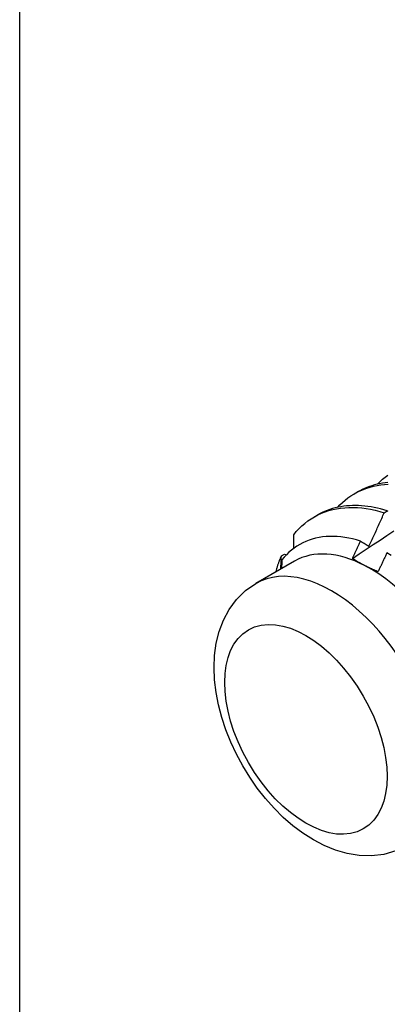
# Model space of a CAD drawing. Header units: inches. Extents: x 11 to 197, y 14 to 125.
# Tile 73 of 82: x 176.149 to 176.467, y 85.312 to 86.164. Entities that reach past the tile are written whole.
import ezdxf

# ---------------------------------------------------------------- set-up
doc = ezdxf.new("R2010")
doc.units = ezdxf.units.IN
doc.header["$MEASUREMENT"] = 0
doc.layers.add('Visible Edges(ANSI)', color=7, linetype='Continuous', lineweight=25)
doc.layers.add('Visible Tangent Edges(ANSI)', color=7, linetype='Continuous', lineweight=25)

msp = doc.modelspace()

# ---------------------------------------------------------------- linework, layer by layer
at = {"layer": 'Visible Edges(ANSI)'}
for p, q in [((176.14852, 70.22144), (176.14852, 94.51152)), ((176.438, 85.75379), (176.44081, 85.75542)), ((176.46404, 85.73744), (176.46655, 85.73915)), ((176.4032, 85.7337), (176.40601, 85.73532)), ((176.38645, 85.69562), (176.35304, 85.67633)), ((176.37499, 85.70019), (176.37769, 85.70155)), ((176.37769, 85.70155), (176.37931, 85.70107))]:
    msp.add_line(p, q, dxfattribs=at)
at = {"layer": 'Visible Edges(ANSI)', "flags": 128}
for points in [[(176.42345, 85.74205), (176.42562, 85.74431), (176.42787, 85.74644), (176.43022, 85.74844), (176.43265, 85.7503), (176.43516, 85.75204), (176.43775, 85.75365), (176.44042, 85.75511), (176.44317, 85.75645), (176.44599, 85.75764), (176.44888, 85.7587), (176.45183, 85.75961), (176.45486, 85.76039), (176.45794, 85.76102), (176.46109, 85.76152), (176.46429, 85.76187), (176.46754, 85.76208)], [(176.46712, 85.76349), (176.46473, 85.76325), (176.46238, 85.76292), (176.46006, 85.76252), (176.45778, 85.76204), (176.45552, 85.76148), (176.45331, 85.76084), (176.45113, 85.76013), (176.44898, 85.75934), (176.44688, 85.75847), (176.44482, 85.75753), (176.44279, 85.75651), (176.44081, 85.75542)], [(176.45825, 85.76214), (176.46032, 85.7643), (176.46247, 85.76635), (176.46471, 85.76827), (176.46702, 85.77008)], [(176.38564, 85.71843), (176.38789, 85.72111), (176.39025, 85.72364), (176.39272, 85.72602), (176.3953, 85.72825), (176.39798, 85.73031), (176.40076, 85.73221), (176.40364, 85.73395), (176.40662, 85.73553), (176.40969, 85.73694), (176.41284, 85.73818), (176.41608, 85.73925), (176.4194, 85.74014), (176.4228, 85.74087), (176.42627, 85.74142), (176.42981, 85.7418), (176.43341, 85.74201), (176.43707, 85.74204), (176.44079, 85.7419), (176.44456, 85.74159), (176.44838, 85.7411), (176.45224, 85.74044), (176.45614, 85.73961), (176.46007, 85.73861), (176.46404, 85.73744)], [(176.46655, 85.73915), (176.46372, 85.74), (176.46092, 85.74075), (176.45813, 85.74142), (176.45535, 85.742), (176.4526, 85.7425), (176.44987, 85.74291), (176.44716, 85.74323), (176.44447, 85.74347), (176.44181, 85.74361), (176.43918, 85.74367), (176.43658, 85.74364), (176.434, 85.74353), (176.43146, 85.74332), (176.42895, 85.74303), (176.42648, 85.74265), (176.42404, 85.74218), (176.42164, 85.74163), (176.41928, 85.74098), (176.41696, 85.74025), (176.41468, 85.73944), (176.41245, 85.73854), (176.41026, 85.73755), (176.40811, 85.73648), (176.40601, 85.73532)], [(176.45078, 85.70841), (176.45134, 85.70962), (176.4519, 85.71083), (176.45246, 85.71203), (176.45302, 85.71324), (176.45358, 85.71444), (176.45414, 85.71565), (176.4547, 85.71686), (176.45525, 85.71807), (176.45581, 85.71928), (176.45636, 85.72048), (176.45692, 85.72169), (176.45747, 85.7229), (176.45802, 85.72411), (176.45857, 85.72532), (176.45912, 85.72653), (176.45967, 85.72774), (176.46022, 85.72895), (176.46077, 85.73016), (176.46131, 85.73137), (176.46186, 85.73259), (176.46241, 85.7338), (176.46295, 85.73501), (176.46349, 85.73622), (176.46404, 85.73744)], [(176.46655, 85.73915), (176.46719, 85.73876)], [(176.43649, 85.69795), (176.44246, 85.70194), (176.44842, 85.70592), (176.45439, 85.70989), (176.46036, 85.71387), (176.46632, 85.71783), (176.47229, 85.72179)], [(176.44353, 85.71288), (176.44007, 85.71392), (176.43664, 85.71481), (176.43325, 85.71555), (176.42989, 85.71614), (176.42657, 85.71658), (176.42329, 85.71688), (176.42005, 85.71702), (176.41687, 85.71701), (176.41373, 85.71684), (176.41064, 85.71653), (176.40762, 85.71606), (176.40467, 85.71544), (176.40178, 85.71467), (176.39897, 85.71376), (176.39623, 85.71269), (176.39357, 85.71147), (176.39099, 85.71011), (176.3885, 85.70861), (176.38608, 85.70695), (176.38376, 85.70516), (176.38152, 85.70322), (176.37937, 85.70114), (176.37733, 85.69893), (176.37539, 85.69659)], [(176.38564, 85.71843), (176.38563, 85.71793), (176.38562, 85.71743), (176.38561, 85.71694), (176.3856, 85.71644), (176.38559, 85.71594), (176.38558, 85.71544), (176.38557, 85.71495), (176.38556, 85.71445), (176.38555, 85.71395), (176.38554, 85.71345), (176.38553, 85.71295), (176.38552, 85.71245), (176.38551, 85.71195), (176.3855, 85.71145), (176.38549, 85.71095), (176.38548, 85.71045), (176.38547, 85.70995), (176.38546, 85.70945), (176.38545, 85.70895), (176.38544, 85.70845), (176.38543, 85.70795), (176.38542, 85.70745), (176.38541, 85.70695), (176.3854, 85.70645)], [(176.43649, 85.69796), (176.43679, 85.69858), (176.43708, 85.6992), (176.43738, 85.69982), (176.43767, 85.70044), (176.43797, 85.70106), (176.43826, 85.70168), (176.43856, 85.70231), (176.43885, 85.70293), (176.43915, 85.70355), (176.43944, 85.70417), (176.43973, 85.70479), (176.44003, 85.70541), (176.44032, 85.70604), (176.44061, 85.70666), (176.4409, 85.70728), (176.4412, 85.7079), (176.44149, 85.70853), (176.44178, 85.70915), (176.44207, 85.70977), (176.44236, 85.71039), (176.44265, 85.71102), (176.44295, 85.71164), (176.44324, 85.71226), (176.44353, 85.71288)], [(176.44353, 85.71288), (176.44383, 85.7127), (176.44413, 85.71251), (176.44443, 85.71233), (176.44473, 85.71214), (176.44503, 85.71196), (176.44533, 85.71177), (176.44563, 85.71159), (176.44593, 85.7114), (176.44623, 85.71122), (176.44654, 85.71103), (176.44684, 85.71084), (176.44714, 85.71066), (176.44744, 85.71047), (176.44775, 85.71029), (176.44805, 85.7101), (176.44835, 85.70991), (176.44865, 85.70973), (176.44896, 85.70954), (176.44926, 85.70935), (176.44956, 85.70916), (176.44987, 85.70898), (176.45017, 85.70879), (176.45048, 85.7086), (176.45078, 85.70841)], [(176.46627, 85.70274), (176.46595, 85.70206), (176.46564, 85.70138), (176.46533, 85.70071), (176.46502, 85.70003), (176.46471, 85.69935), (176.4644, 85.69867), (176.46408, 85.698), (176.46377, 85.69732), (176.46346, 85.69664), (176.46314, 85.69596), (176.46283, 85.69529), (176.46252, 85.69461), (176.4622, 85.69393), (176.46189, 85.69326), (176.46157, 85.69258), (176.46126, 85.6919), (176.46094, 85.69123), (176.46063, 85.69055), (176.46031, 85.68987), (176.46, 85.6892), (176.45968, 85.68852), (176.45936, 85.68785), (176.45905, 85.68717), (176.45873, 85.68649)], [(176.46992, 85.70059), (176.46627, 85.70274)], [(176.37037, 85.68633), (176.37053, 85.68694), (176.37069, 85.68755), (176.37085, 85.68815), (176.37102, 85.68875), (176.37119, 85.68935), (176.37136, 85.68995), (176.37154, 85.69054), (176.37172, 85.69113), (176.3719, 85.69172), (176.37208, 85.6923), (176.37227, 85.69288), (176.37246, 85.69346), (176.37266, 85.69404), (176.37285, 85.69461), (176.37305, 85.69518), (176.37326, 85.69575), (176.37346, 85.69632), (176.37367, 85.69688), (176.37388, 85.69744), (176.3741, 85.698), (176.37432, 85.69855), (176.37454, 85.6991), (176.37476, 85.69965), (176.37499, 85.70019)], [(176.37453, 85.68874), (176.37455, 85.68921), (176.37457, 85.68969), (176.37459, 85.69017), (176.37461, 85.69065), (176.37463, 85.69113), (176.37465, 85.69161), (176.37467, 85.69209), (176.37469, 85.69257), (176.37471, 85.69304), (176.37473, 85.69352), (176.37475, 85.694), (176.37477, 85.69448), (176.37478, 85.69495), (176.3748, 85.69543), (176.37482, 85.69591), (176.37484, 85.69638), (176.37486, 85.69686), (176.37488, 85.69734), (176.3749, 85.69781), (176.37492, 85.69829), (176.37493, 85.69877), (176.37495, 85.69924), (176.37497, 85.69972), (176.37499, 85.70019)], [(176.37539, 85.69659), (176.37538, 85.69628), (176.37537, 85.69596), (176.37536, 85.69565), (176.37535, 85.69534), (176.37534, 85.69503), (176.37533, 85.69472), (176.37532, 85.69441), (176.37531, 85.69409), (176.3753, 85.69378), (176.37529, 85.69347), (176.37528, 85.69316), (176.37527, 85.69284), (176.37526, 85.69253), (176.37525, 85.69222), (176.37524, 85.69191), (176.37523, 85.69159), (176.37522, 85.69128), (176.37521, 85.69097), (176.3752, 85.69066), (176.37519, 85.69034), (176.37518, 85.69003), (176.37517, 85.68972), (176.37516, 85.6894), (176.37515, 85.68909)], [(176.447, 85.69181), (176.44654, 85.69205), (176.44607, 85.6923), (176.44561, 85.69254), (176.44515, 85.69279), (176.4447, 85.69303), (176.44424, 85.69328), (176.44379, 85.69353), (176.44334, 85.69378), (176.4429, 85.69403), (176.44245, 85.69429), (176.44201, 85.69454), (176.44157, 85.6948), (176.44114, 85.69505), (176.4407, 85.69531), (176.44027, 85.69557), (176.43984, 85.69583), (176.43941, 85.69609), (176.43899, 85.69636), (176.43857, 85.69662), (176.43815, 85.69688), (176.43773, 85.69715), (176.43732, 85.69742), (176.4369, 85.69769), (176.43649, 85.69796)], [(176.45873, 85.68649), (176.45822, 85.6867), (176.45771, 85.68691), (176.4572, 85.68711), (176.45669, 85.68732), (176.45618, 85.68753), (176.45568, 85.68775), (176.45518, 85.68796), (176.45468, 85.68817), (176.45419, 85.68839), (176.45369, 85.68861), (176.4532, 85.68883), (176.45271, 85.68905), (176.45222, 85.68927), (176.45174, 85.68949), (176.45125, 85.68972), (176.45077, 85.68995), (176.4503, 85.69017), (176.44982, 85.6904), (176.44934, 85.69063), (176.44887, 85.69087), (176.4484, 85.6911), (176.44793, 85.69134), (176.44747, 85.69157), (176.447, 85.69181)], [(176.47403, 85.44495), (176.46355, 85.44201), (176.45289, 85.44078), (176.4423, 85.4411), (176.43193, 85.44279), (176.42187, 85.44568), (176.41214, 85.44963), (176.40275, 85.45452), (176.3937, 85.46025), (176.385, 85.46676), (176.37667, 85.47398), (176.36873, 85.48184), (176.36121, 85.49029), (176.35414, 85.49926), (176.34756, 85.50869), (176.34151, 85.51852), (176.33603, 85.52867), (176.33115, 85.53908), (176.32692, 85.54968), (176.32336, 85.56042), (176.32052, 85.57123), (176.31844, 85.58205), (176.31715, 85.59284), (176.3167, 85.60355), (176.31716, 85.61412), (176.31862, 85.62452), (176.32115, 85.63469), (176.32487, 85.64452), (176.32988, 85.65385), (176.33628, 85.66246), (176.34406, 85.67006), (176.35304, 85.67633)]]:
    msp.add_lwpolyline(points, dxfattribs=at)
at = {"layer": 'Visible Edges(ANSI)'}
for major_axis, start_param, end_param in [((-0.06545, 0.11337), 5.550735, 6.283185), ((0.06545, -0.11337), 1.361945, 2.409143)]:
    msp.add_ellipse((176.4519, 85.58225), major_axis=major_axis, ratio=0.57735, start_param=start_param, end_param=end_param, dxfattribs=at)
at = {"layer": 'Visible Tangent Edges(ANSI)'}
msp.add_ellipse((176.4185, 85.56296), major_axis=(0.06545, -0.11337), ratio=0.57735, start_param=0, end_param=3.141593, dxfattribs=at)
msp.add_ellipse((176.39622, 85.5501), major_axis=(0.0497, -0.08609), ratio=0.57735, dxfattribs=at)

doc.saveas('drawing.dxf')
